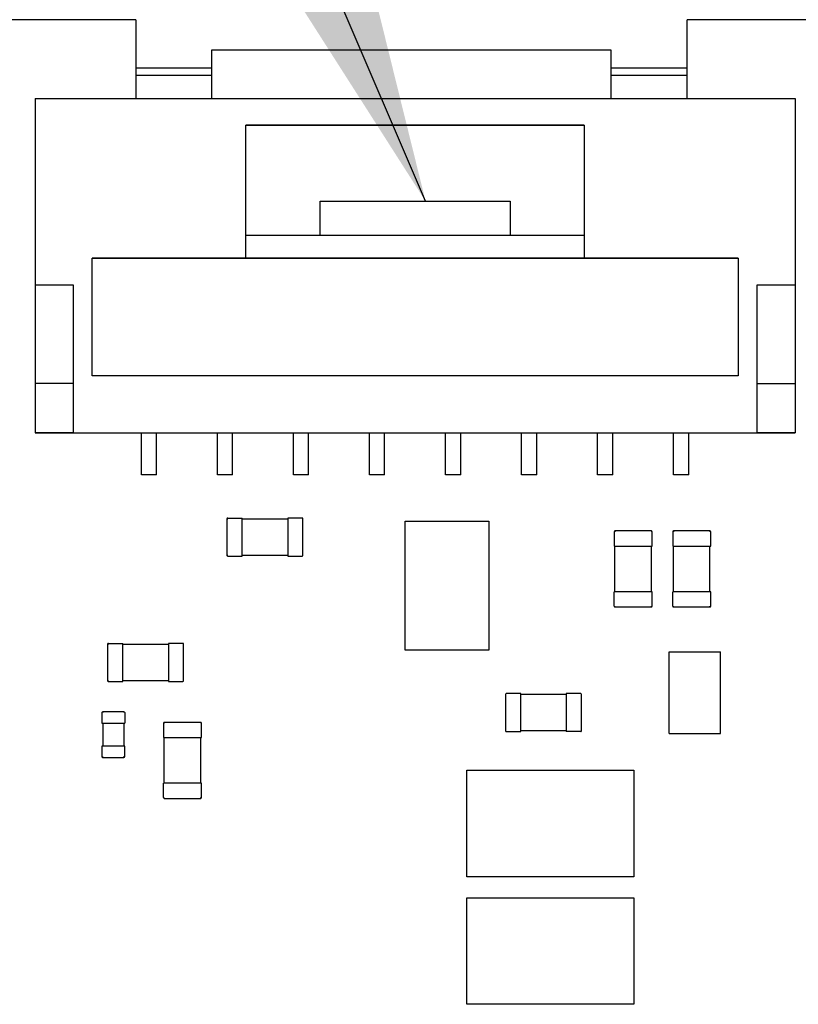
# Paper-space layout 'IX body' of a CAD drawing. Header units: millimetres. Extents: x 5 to 274, y 4 to 211.
# Tile 20 of 24: x 206 to 216, y 113 to 126. Entities that reach past the tile are written whole.
import ezdxf

# ---------------------------------------------------------------- set-up
doc = ezdxf.new("R2010")
doc.units = ezdxf.units.MM
doc.layers.add('DIMENSIONS', color=8, linetype='Continuous')
doc.dimstyles.new('SLDDIMSTYLE7', dxfattribs={"dimtxt": 0.18, "dimasz": 3.302, "dimexe": 0, "dimexo": 0.0625, "dimgap": 0, "dimtad": 0, "dimtih": 1, "dimtoh": 1, "dimdec": 0, "dimrnd": 1e-09, "dimzin": 0, "dimdsep": 46, "dimtxsty": 'Standard', "dimsah": 1, "dimcen": 0.09, "dimadec": 0, "dimazin": 0, "dimtfac": 3.302, "dimtdec": 0, "dimtofl": 0, "dimtmove": 0, "dimatfit": 3, "dimfxl": 1, "dimfrac": 2, "dimtolj": 1, "dimtzin": 0, "dimarcsym": 0})

psp = doc.layouts.new('IX body')

# ---------------------------------------------------------------- linework, layer by layer
at = {"color": 7, "linetype": 'Continuous', "lineweight": 25}
for p, q in [((207.4119929, 126.3718718), (193.9869929, 126.3718718)), ((207.4119929, 126.3718718), (207.4119929, 125.3323922)), ((214.6689929, 125.3323925), (214.6689929, 126.3718718)), ((219.9869929, 126.3718718), (214.6689929, 126.3718718)), ((213.6689929, 125.9689959), (208.4089929, 125.9689959)), ((208.4089929, 125.9689959), (208.4089929, 125.3323922)), ((213.6689929, 125.3323925), (213.6689929, 125.9689959)), ((207.4119929, 125.7393256), (208.4089929, 125.7393256)), ((213.6689929, 125.7393256), (214.6689929, 125.7393256)), ((208.4089929, 125.6384452), (207.4119929, 125.6384452)), ((214.6689929, 125.6384452), (213.6689929, 125.6384452)), ((206.0870976, 125.3323921), (216.0870976, 125.3323926)), ((206.0870976, 125.3323921), (206.0870977, 122.8823921)), ((216.0870976, 125.3323926), (216.0870977, 122.8823926)), ((208.8620976, 124.9823923), (213.3120976, 124.9823925)), ((208.8620977, 123.2323923), (208.8620976, 124.9823923)), ((208.8620976, 124.982392), (208.8620976, 124.9823923)), ((213.3120976, 124.9823922), (208.8620976, 124.982392)), ((213.3120976, 124.9823925), (213.3120977, 123.2323925)), ((213.3120976, 124.9823922), (213.3120976, 124.9823925)), ((209.8370977, 123.9823922), (212.3370977, 123.9823923)), ((209.8370977, 123.5323922), (209.8370977, 123.9823922)), ((212.3370977, 123.9823923), (212.3370977, 123.5323923)), ((213.3120977, 123.5323924), (208.8620977, 123.5323922)), ((206.8370977, 123.2323922), (208.8620977, 123.2323923)), ((215.3370977, 123.2323923), (206.8370977, 123.232392)), ((206.8370978, 121.6823922), (206.8370977, 123.2323922)), ((206.8370977, 123.232392), (206.8370977, 123.2323922)), ((208.8620977, 123.2323922), (213.3120977, 123.2323924)), ((208.8620977, 123.2323923), (208.8620977, 123.2323922)), ((213.3120977, 123.2323925), (215.3370977, 123.2323925)), ((213.3120977, 123.2323924), (213.3120977, 123.2323925)), ((215.3370977, 123.2323925), (215.3370978, 121.6823925)), ((215.3370977, 123.2323925), (215.3370977, 123.2323923)), ((206.0870977, 122.8823921), (206.5870977, 122.8823922)), ((206.0870977, 122.8823921), (206.5870977, 122.8823921)), ((206.0870977, 122.8823921), (206.0870977, 122.8823921)), ((206.0870977, 122.8823921), (206.0870978, 121.5823921)), ((206.5870977, 122.8823922), (206.5870978, 120.9323922)), ((206.5870977, 122.8823921), (206.5870977, 122.8823922)), ((215.5870977, 122.8823926), (216.0870977, 122.8823926)), ((215.5870978, 120.9323926), (215.5870977, 122.8823926)), ((215.5870977, 122.8823925), (215.5870977, 122.8823926)), ((215.5870977, 122.8823925), (216.0870977, 122.8823925)), ((216.0870977, 122.8823926), (216.0870977, 122.8823925)), ((216.0870977, 122.8823925), (216.0870978, 121.5823925)), ((206.5870978, 121.5823921), (206.0870978, 121.5823921)), ((206.5870978, 121.5823921), (206.0870978, 121.582392)), ((206.0870978, 121.5823921), (206.0870978, 121.582392)), ((206.0870978, 121.582392), (206.0870978, 120.932392)), ((215.3370978, 121.6823925), (206.8370978, 121.6823922)), ((215.5870978, 121.5823925), (216.0870978, 121.5823925)), ((215.5870978, 121.5823925), (216.0870978, 121.5823925)), ((216.0870978, 121.5823925), (216.0870978, 121.5823925)), ((216.0870978, 121.5823925), (216.0870978, 120.9323925)), ((206.5870978, 120.9323921), (206.0870978, 120.932392)), ((206.0870978, 120.932392), (206.0870978, 120.9323919)), ((206.0870978, 120.9323919), (207.4870978, 120.9323919)), ((206.5870978, 120.9323922), (215.5870978, 120.9323926)), ((206.5870978, 120.9323922), (206.5870978, 120.9323921)), ((207.4870978, 120.9323919), (207.6870978, 120.9323919)), ((207.4870978, 120.3823919), (207.4870978, 120.9323919)), ((207.6870978, 120.9323919), (208.4870978, 120.932392)), ((207.6870978, 120.3823919), (207.6870978, 120.9323919)), ((208.4870978, 120.932392), (208.6870978, 120.932392)), ((208.4870978, 120.382392), (208.4870978, 120.932392)), ((208.6870978, 120.932392), (209.4870978, 120.932392)), ((208.6870978, 120.382392), (208.6870978, 120.932392)), ((209.4870978, 120.932392), (209.6870978, 120.932392)), ((209.4870978, 120.382392), (209.4870978, 120.932392)), ((209.6870978, 120.932392), (210.4870978, 120.9323921)), ((209.6870978, 120.382392), (209.6870978, 120.932392)), ((210.4870978, 120.9323921), (210.6870978, 120.9323921)), ((210.4870978, 120.3823921), (210.4870978, 120.9323921)), ((210.6870978, 120.9323921), (211.4870978, 120.9323921)), ((210.6870978, 120.3823921), (210.6870978, 120.9323921)), ((211.4870978, 120.9323921), (211.6870978, 120.9323921)), ((211.4870978, 120.3823921), (211.4870978, 120.9323921)), ((211.6870978, 120.9323921), (212.4870978, 120.9323922)), ((211.6870978, 120.3823921), (211.6870978, 120.9323921)), ((212.4870978, 120.9323922), (212.6870978, 120.9323922)), ((212.4870978, 120.3823922), (212.4870978, 120.9323922)), ((212.6870978, 120.9323922), (213.4870978, 120.9323922)), ((212.6870978, 120.3823922), (212.6870978, 120.9323922)), ((213.4870978, 120.9323922), (213.6870978, 120.9323922)), ((213.4870978, 120.3823922), (213.4870978, 120.9323922)), ((213.6870978, 120.9323922), (214.4870978, 120.9323922)), ((213.6870978, 120.3823922), (213.6870978, 120.9323922)), ((214.4870978, 120.9323922), (214.6870978, 120.9323923)), ((214.4870978, 120.3823922), (214.4870978, 120.9323922)), ((214.6870978, 120.9323922), (216.0870978, 120.9323923)), ((214.6870978, 120.3823923), (214.6870978, 120.9323923)), ((215.5870978, 120.9323925), (215.5870978, 120.9323926)), ((216.0870978, 120.9323925), (215.5870978, 120.9323925)), ((216.0870978, 120.9323925), (216.0870978, 120.9323923)), ((207.6870978, 120.3823919), (207.4870978, 120.3823919)), ((207.6870978, 120.3823919), (207.4870978, 120.3823919)), ((207.4870978, 120.3823919), (207.4870978, 120.3823919)), ((207.6870978, 120.3823919), (207.6870978, 120.3823919)), ((208.6870978, 120.382392), (208.4870978, 120.382392)), ((208.6870978, 120.382392), (208.4870978, 120.382392)), ((208.4870978, 120.382392), (208.4870978, 120.382392)), ((208.6870978, 120.382392), (208.6870978, 120.382392)), ((209.6870978, 120.382392), (209.4870978, 120.382392)), ((209.6870978, 120.382392), (209.4870978, 120.382392)), ((209.4870978, 120.382392), (209.4870978, 120.382392)), ((209.6870978, 120.382392), (209.6870978, 120.382392)), ((210.6870978, 120.3823921), (210.4870978, 120.3823921)), ((210.6870978, 120.3823921), (210.4870978, 120.3823921)), ((210.4870978, 120.3823921), (210.4870978, 120.3823921)), ((210.6870978, 120.3823921), (210.6870978, 120.3823921)), ((211.6870978, 120.3823921), (211.4870978, 120.3823921)), ((211.6870978, 120.3823921), (211.4870978, 120.3823921)), ((211.4870978, 120.3823921), (211.4870978, 120.3823921)), ((211.6870978, 120.3823921), (211.6870978, 120.3823921)), ((212.6870978, 120.3823922), (212.4870978, 120.3823922)), ((212.6870978, 120.3823922), (212.4870978, 120.3823921)), ((212.4870978, 120.3823921), (212.4870978, 120.3823922)), ((212.6870978, 120.3823922), (212.6870978, 120.3823922)), ((213.6870978, 120.3823922), (213.4870978, 120.3823922)), ((213.6870978, 120.3823922), (213.4870978, 120.3823922)), ((213.4870978, 120.3823922), (213.4870978, 120.3823922)), ((213.6870978, 120.3823922), (213.6870978, 120.3823922)), ((214.6870978, 120.3823923), (214.4870978, 120.3823922)), ((214.6870978, 120.3823922), (214.4870978, 120.3823922)), ((214.4870978, 120.3823922), (214.4870978, 120.3823922)), ((214.6870978, 120.3823922), (214.6870978, 120.3823923)), ((208.6120686, 119.8019839), (208.6120686, 119.3219839)), ((208.6120686, 119.8019839), (208.6220686, 119.8019839)), ((208.6220686, 119.8119839), (208.8120686, 119.8119839)), ((208.8120686, 119.8019839), (208.8120686, 119.8119839)), ((208.8120686, 119.3219839), (208.8120686, 119.8019839)), ((208.8120686, 119.8019839), (209.4120686, 119.8019839)), ((209.4120686, 119.8119839), (209.4120686, 119.8019839)), ((209.6020686, 119.8119839), (209.4120686, 119.8119839)), ((209.4120686, 119.8019839), (209.4120686, 119.3219839)), ((209.6120686, 119.8019839), (209.6020686, 119.8019839)), ((209.6120686, 119.3219839), (209.6120686, 119.8019839)), ((210.9569939, 119.7718709), (212.0569917, 119.7718709)), ((210.9569939, 118.0718692), (210.9569939, 119.7718709)), ((212.0569917, 119.7718709), (212.0569917, 118.0718692)), ((213.7068771, 119.6319513), (213.7068772, 119.4419513)), ((214.1968771, 119.6419514), (213.7168771, 119.6419513)), ((213.7168771, 119.6419513), (213.7168771, 119.6319513)), ((214.1968771, 119.6419514), (214.1968771, 119.6319514)), ((214.2068772, 119.4419514), (214.2068771, 119.6319514)), ((214.4768757, 119.6319513), (214.4768757, 119.4419513)), ((214.9668757, 119.6419514), (214.4868757, 119.6419513)), ((214.4868757, 119.6419513), (214.4868757, 119.6319513)), ((214.9668757, 119.6419514), (214.9668757, 119.6319514)), ((214.9768757, 119.4419514), (214.9768757, 119.6319514)), ((213.7068772, 119.4419513), (213.7168772, 119.4419513)), ((213.7168772, 119.4419513), (214.1968772, 119.4419514)), ((213.7168773, 118.8419513), (213.7168772, 119.4419513)), ((214.1968772, 119.4419514), (214.2068772, 119.4419514)), ((214.1968773, 118.8419514), (214.1968772, 119.4419514)), ((214.4768757, 119.4419513), (214.4868757, 119.4419513)), ((214.4868757, 119.4419513), (214.9668757, 119.4419514)), ((214.4868758, 118.8419513), (214.4868757, 119.4419513)), ((214.9668757, 119.4419514), (214.9768757, 119.4419514)), ((214.9668758, 118.8419514), (214.9668757, 119.4419514)), ((208.6120686, 119.3219839), (208.6220686, 119.3219839)), ((208.6220686, 119.3119839), (208.8120686, 119.3119839)), ((208.8120686, 119.3119839), (208.8120686, 119.3219839)), ((208.8120686, 119.3219839), (209.4120686, 119.3219839)), ((209.4120686, 119.3219839), (209.4120686, 119.3119839)), ((209.4120686, 119.3119839), (209.6020686, 119.3119839)), ((209.6120686, 119.3219839), (209.6020686, 119.3219839)), ((213.7068773, 118.6519513), (213.7068773, 118.8419513)), ((213.7168773, 118.8419513), (213.7068773, 118.8419513)), ((214.1968773, 118.8419514), (213.7168773, 118.8419513)), ((214.2068773, 118.8419514), (214.1968773, 118.8419514)), ((214.2068773, 118.6519514), (214.2068773, 118.8419514)), ((214.4768758, 118.6519513), (214.4768758, 118.8419513)), ((214.4868758, 118.8419513), (214.4768758, 118.8419513)), ((214.9668758, 118.8419514), (214.4868758, 118.8419513)), ((214.9768758, 118.8419514), (214.9668758, 118.8419514)), ((214.9768758, 118.6519514), (214.9768758, 118.8419514)), ((213.7168773, 118.6419513), (213.7168773, 118.6519513)), ((213.7168773, 118.6419513), (214.1968773, 118.6419514)), ((214.1968773, 118.6419514), (214.1968773, 118.6519514)), ((214.4868759, 118.6419513), (214.4868758, 118.6519513)), ((214.4868759, 118.6419513), (214.9668759, 118.6419514)), ((214.9668759, 118.6419514), (214.9668758, 118.6519514)), ((207.0420689, 118.1519861), (207.0420689, 117.6719861)), ((207.0420689, 118.1519861), (207.0520689, 118.1519861)), ((207.0520689, 118.1619861), (207.2420689, 118.1619861)), ((207.2420689, 118.1519861), (207.2420689, 118.1619861)), ((207.2420689, 117.6719861), (207.2420689, 118.1519861)), ((207.2420689, 118.1519861), (207.8420689, 118.1519861)), ((208.0320689, 118.1619862), (207.8420689, 118.1619861)), ((207.8420689, 118.1619861), (207.8420689, 118.1519861)), ((207.8420689, 118.1519861), (207.8420689, 117.6719861)), ((208.0420689, 118.1519862), (208.0320689, 118.1519862)), ((208.0420689, 117.6719862), (208.0420689, 118.1519862)), ((212.0569917, 118.0718692), (210.9569939, 118.0718692)), ((214.429491, 118.0493701), (215.104491, 118.0493702)), ((214.4294912, 116.9743701), (214.429491, 118.0493701)), ((215.1044912, 116.9743702), (215.104491, 118.0493702)), ((207.0420689, 117.6719861), (207.0520689, 117.6719861)), ((207.0520689, 117.6619861), (207.2420689, 117.6619861)), ((207.2420689, 117.6619861), (207.2420689, 117.6719861)), ((207.2420689, 117.6719861), (207.8420689, 117.6719861)), ((207.8420689, 117.6719861), (207.8420689, 117.6619861)), ((207.8420689, 117.6619861), (208.0320689, 117.6619862)), ((208.0420689, 117.6719862), (208.0320689, 117.6719862)), ((212.2769131, 117.4917574), (212.2769132, 117.0117574)), ((212.2769131, 117.4917574), (212.2869131, 117.4917574)), ((212.4769131, 117.5017574), (212.2869131, 117.5017574)), ((212.4769131, 117.4917574), (212.4769131, 117.5017574)), ((212.4769132, 117.0117574), (212.4769131, 117.4917574)), ((213.0769131, 117.4917574), (212.4769131, 117.4917574)), ((213.0769131, 117.5017574), (213.0769131, 117.4917574)), ((213.2669131, 117.5017574), (213.0769131, 117.5017574)), ((213.0769131, 117.4917574), (213.0769132, 117.0117574)), ((213.2769131, 117.4917574), (213.2669131, 117.4917574)), ((213.2769132, 117.0117574), (213.2769131, 117.4917574)), ((206.9670754, 117.251787), (206.9670754, 117.111787)), ((207.2570754, 117.261787), (206.9770754, 117.261787)), ((206.9770754, 117.261787), (206.9770754, 117.251787)), ((207.2570754, 117.261787), (207.2570754, 117.251787)), ((207.2670754, 117.251787), (207.2670754, 117.111787)), ((206.9670754, 117.111787), (206.9770754, 117.111787)), ((206.9770754, 117.111787), (207.2570754, 117.111787)), ((206.9770754, 117.111787), (206.9770754, 116.811787)), ((207.2570754, 117.111787), (207.2670754, 117.111787)), ((207.2570754, 117.111787), (207.2570754, 116.811787)), ((207.7768768, 117.1119509), (207.7768769, 116.9219509)), ((207.7868768, 117.1219509), (207.7868768, 117.1119509)), ((208.2668768, 117.1219509), (207.7868768, 117.1219509)), ((208.2668768, 117.1219509), (208.2668768, 117.1119509)), ((208.2768769, 116.9219509), (208.2768768, 117.1119509)), ((207.7768769, 116.9219509), (207.7868769, 116.9219509)), ((207.7868769, 116.9219509), (208.2668769, 116.9219509)), ((207.786877, 116.3219509), (207.7868769, 116.9219509)), ((208.2668769, 116.9219509), (208.2768769, 116.9219509)), ((208.266877, 116.3219509), (208.2668769, 116.9219509)), ((212.2769132, 117.0117574), (212.2869132, 117.0117574)), ((212.2869132, 117.0017574), (212.4769132, 117.0017574)), ((212.4769132, 117.0017574), (212.4769132, 117.0117574)), ((213.0769132, 117.0117574), (212.4769132, 117.0117574)), ((213.0769132, 117.0117574), (213.0769132, 117.0017574)), ((213.2669132, 117.0017574), (213.0769132, 117.0017574)), ((213.2769132, 117.0117574), (213.2669132, 117.0117574)), ((214.4294912, 116.9743701), (215.1044912, 116.9743702)), ((206.9670754, 116.811787), (206.9670755, 116.671787)), ((206.9770754, 116.811787), (206.9670754, 116.811787)), ((207.2570754, 116.811787), (206.9770754, 116.811787)), ((207.2670754, 116.811787), (207.2570754, 116.811787)), ((207.2670755, 116.671787), (207.2670754, 116.811787)), ((206.9770755, 116.661787), (206.9770755, 116.671787)), ((206.9770755, 116.661787), (207.2570755, 116.661787)), ((207.2570755, 116.661787), (207.2570755, 116.671787)), ((211.7669912, 116.4918701), (213.9669918, 116.4918701)), ((211.7669912, 115.0918678), (211.7669912, 116.4918701)), ((213.9669918, 116.4918701), (213.9669918, 115.0918678)), ((207.776877, 116.1319509), (207.776877, 116.3219509)), ((207.786877, 116.3219509), (207.776877, 116.3219509)), ((208.266877, 116.3219509), (207.786877, 116.3219509)), ((208.276877, 116.3219509), (208.266877, 116.3219509)), ((208.276877, 116.1319509), (208.276877, 116.3219509)), ((207.786877, 116.1219509), (207.786877, 116.1319509)), ((207.786877, 116.1219509), (208.266877, 116.1219509)), ((208.266877, 116.1219509), (208.266877, 116.1319509)), ((213.9669918, 115.0918678), (211.7669912, 115.0918678)), ((211.7669912, 113.4118713), (211.7669912, 114.8118736)), ((211.7669912, 114.8118736), (213.9669918, 114.8118736)), ((213.9669918, 114.8118736), (213.9669918, 113.4118713)), ((213.9669918, 113.4118713), (211.7669912, 113.4118713))]:
    psp.add_line(p, q, dxfattribs=at)
for centre, start, end in [((208.6220686, 119.8019839), 90.00000068, 180.00000068), ((209.6020686, 119.8019839), 0.00000068, 90.00000068), ((213.7168771, 119.6319513), 90.00001002, 180.00001002), ((214.1968771, 119.6319514), 0.00001002, 90.00001002), ((214.4868757, 119.6319513), 90.00001002, 180.00001002), ((214.9668757, 119.6319514), 0.00001002, 90.00001002), ((208.6220686, 119.3219839), 180.00000068, 270.00000068), ((209.6020686, 119.3219839), 270.00000068, 0.00000068), ((213.7168773, 118.6519513), 180.00001002, 270.00001002), ((214.1968773, 118.6519514), 270.00001002, 0.00001002), ((214.4868758, 118.6519513), 180.00001002, 270.00001002), ((214.9668758, 118.6519514), 270.00001002, 0.00001002), ((207.0520689, 118.1519861), 90.00000068, 180.00000068), ((208.0320689, 118.1519862), 0.00000068, 90.00000068), ((207.0520689, 117.6719861), 180.00000068, 270.00000068), ((208.0320689, 117.6719862), 270.00000068, 0.00000068), ((212.2869131, 117.4917574), 90.0000025, 180.0000025), ((213.2669131, 117.4917574), 0.0000025, 90.0000025), ((206.9770754, 117.251787), 90.00000501, 180.00000501), ((207.2570754, 117.251787), 0.00000501, 90.00000501), ((207.7868768, 117.1119509), 90.00001002, 180.00001002), ((208.2668768, 117.1119509), 0.00001002, 90.00001002), ((212.2869132, 117.0117574), 180.0000025, 270.0000025), ((213.2669132, 117.0117574), 270.0000025, 0.0000025), ((206.9770755, 116.671787), 180.00000501, 270.00000501), ((207.2570755, 116.671787), 270.00000501, 0.00000501), ((207.786877, 116.1319509), 180.00001002, 270.00001002), ((208.266877, 116.1319509), 270.00001002, 0.00001002)]:
    psp.add_arc(centre, 0.01, start, end, dxfattribs=at)

# ---------------------------------------------------------------- leaders
at = {"layer": 'DIMENSIONS'}
psp.add_leader([(211.2254092, 123.9823922), (207.0480287, 133.7190708), (205.3691986, 133.7190708)], dimstyle='SLDDIMSTYLE7', dxfattribs=at)

doc.saveas('drawing.dxf')
